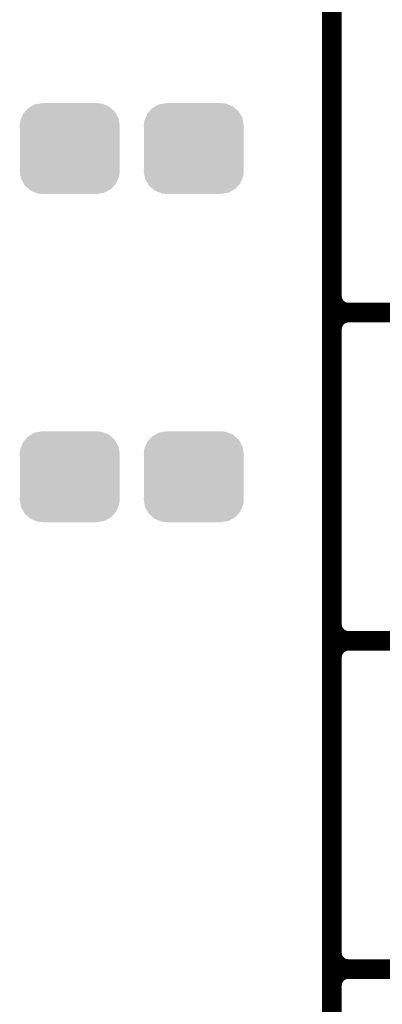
# Model space of a CAD drawing. Extents: x -1.3 to 24.2, y -3.9 to 39.2.
# Tile 19 of 34: x 16.4 to 19.2, y 1 to 8.6. Entities that reach past the tile are written whole.
import ezdxf

# ---------------------------------------------------------------- set-up
doc = ezdxf.new("R2010")
doc.units = 0
doc.layers.get('0').update_dxf_attribs({"linetype": 'CONTINUOUS'})
doc.layers.add('POWERMONITOR_CLICK_V100_GTO', color=14, linetype='CONTINUOUS')
doc.layers.add('POWERMONITOR_CLICK_V100_GTS', color=12, linetype='CONTINUOUS')

# ---------------------------------------------------------------- blocks, each defined once
blk = doc.blocks.new('CUSTOM_62')
for points in [[(-0.34504, 0.286174), (-0.320744, 0.31339), (0.348152, 0.286174), (0.317222, 0.31339)], [(-0.320744, 0.31339), (-0.298526, 0.325596), (0.317222, 0.31339), (0.30335, 0.325596)], [(-0.298526, 0.325596), (-0.268438, 0.342124), (0.30335, 0.325596), (0.2622, 0.342124)], [(-0.268438, 0.342124), (-0.233628, 0.347838), (0.2622, 0.342124), (0.247972, 0.347838)], [(-0.233628, 0.347838), (-0.20955, 0.35179), (0.247972, 0.347838), (0.20955, 0.35179)], [(-0.383124, 0.213652), (-0.37475, 0.234078), (0.380766, 0.213652), (0.377262, 0.234078)], [(-0.37475, 0.234078), (-0.360486, 0.26887), (0.377262, 0.234078), (0.357822, 0.26887)], [(-0.360486, 0.26887), (-0.34504, 0.286174), (0.357822, 0.26887), (0.348152, 0.286174)], [(-0.38735, 0.17526), (-0.383124, 0.213652), (0.38735, 0.17526), (0.380766, 0.213652)], [(-0.38608, 0.154124), (-0.38735, 0.17526), (0.38608, 0.154124), (0.38735, 0.17526)], [(-0.38608, -0.154124), (-0.38608, 0.154124), (0.38608, -0.154124), (0.38608, 0.154124)], [(-0.38735, -0.17526), (-0.38608, -0.154124), (0.38735, -0.17526), (0.38608, -0.154124)], [(-0.380764, -0.213652), (-0.38735, -0.17526), (0.383124, -0.213652), (0.38735, -0.17526)], [(-0.377262, -0.234078), (-0.380764, -0.213652), (0.374748, -0.234078), (0.383124, -0.213652)], [(-0.35782, -0.26887), (-0.377262, -0.234078), (0.360486, -0.26887), (0.374748, -0.234078)], [(-0.348152, -0.286174), (-0.35782, -0.26887), (0.345038, -0.286174), (0.360486, -0.26887)], [(-0.31722, -0.31339), (-0.348152, -0.286174), (0.320744, -0.31339), (0.345038, -0.286174)], [(-0.30335, -0.325596), (-0.31722, -0.31339), (0.298524, -0.325596), (0.320744, -0.31339)], [(-0.262198, -0.342124), (-0.30335, -0.325596), (0.268438, -0.342124), (0.298524, -0.325596)], [(-0.247972, -0.347838), (-0.262198, -0.342124), (0.233626, -0.347838), (0.268438, -0.342124)], [(-0.20955, -0.35179), (-0.247972, -0.347838), (0.20955, -0.35179), (0.233626, -0.347838)]]:
    blk.add_solid(points)

msp = doc.modelspace()

# ---------------------------------------------------------------- linework, layer by layer
at = {"layer": 'POWERMONITOR_CLICK_V100_GTO', "const_width": 0.1524}
for points in [[(18.8468, -0.5588), (18.8468, 18.3388)], [(18.8468, 6.477), (18.8468, 8.763)], [(18.9738, 6.35), (24.13, 6.35)], [(18.9738, 6.35), (24.13, 6.35)], [(18.8468, 3.937), (18.8468, 6.223)], [(18.9738, 3.81), (24.13, 3.81)], [(18.9738, 3.81), (24.13, 3.81)], [(18.8468, 1.397), (18.8468, 3.683)], [(18.9738, 1.27), (24.13, 1.27)], [(18.9738, 1.27), (24.13, 1.27)]]:
    msp.add_lwpolyline(points, dxfattribs=at)
for points in [[(18.8468, 6.477, 0.4142136), (18.9738, 6.35)], [(18.9738, 6.35, 0.4142136), (18.8468, 6.223)], [(18.9738, 6.35, 0.4142136), (18.8468, 6.223)], [(18.8468, 3.937, 0.4142136), (18.9738, 3.81)], [(18.9738, 3.81, 0.4142136), (18.8468, 3.683)], [(18.9738, 3.81, 0.4142136), (18.8468, 3.683)], [(18.8468, 1.397, 0.4142136), (18.9738, 1.27)], [(18.9738, 1.27, 0.4142136), (18.8468, 1.143)], [(18.9738, 1.27, 0.4142136), (18.8468, 1.143)]]:
    msp.add_lwpolyline(points, format="xyb", dxfattribs=at)

# ---------------------------------------------------------------- block references
at = {"layer": 'POWERMONITOR_CLICK_V100_GTS'}
for p in [(16.81734, 7.62), (17.77746, 7.62), (16.81734, 5.08), (17.77746, 5.08)]:
    msp.add_blockref('CUSTOM_62', p, dxfattribs=at)

doc.saveas('drawing.dxf')
